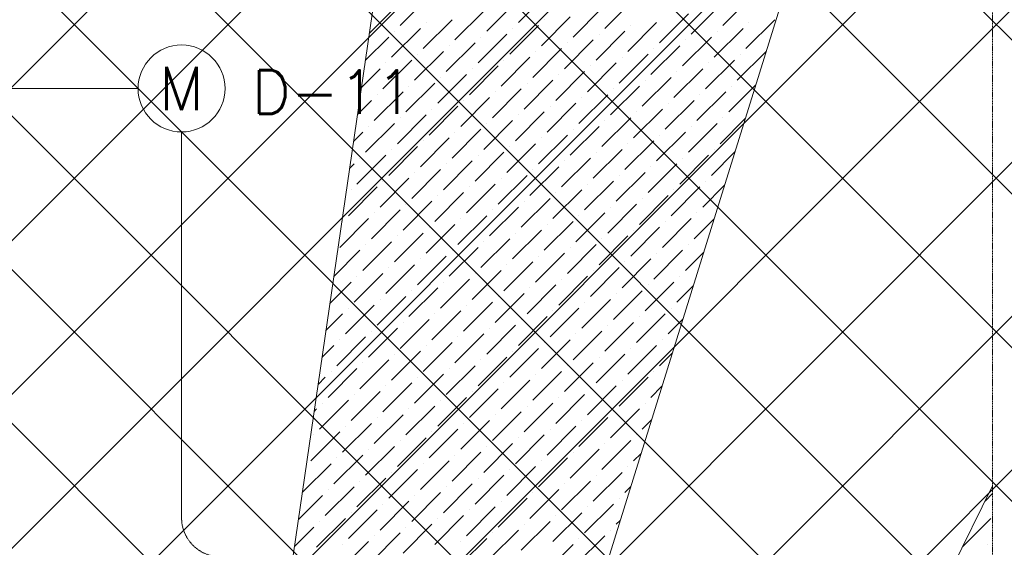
# Model space of a CAD drawing. Header units: millimetres. Extents: x -150 to 17700, y -24664 to 13830.
# Tile 55 of 58: x 11011 to 13277, y 11349 to 12562. Entities that reach past the tile are written whole.
import ezdxf
from ezdxf.enums import TextEntityAlignment as Align

# ---------------------------------------------------------------- set-up
doc = ezdxf.new("R2010")
doc.units = ezdxf.units.MM
doc.header["$MEASUREMENT"] = 0
doc.linetypes.add('HIDDENX2', pattern=[19.05, 12.7, -6.35])
doc.linetypes.add('RCP XREF$0$( Hidden )', pattern=[0.375, 0.25, -0.125])
doc.layers.get('0').update_dxf_attribs({"lineweight": 5})
for name, color, linetype, lineweight, true_color in [('M-MEP-ELFA-CABLE', 1, 'HIDDENX2', 20, 0xff0000), ('M-MEP-ELFA-DETECTOR', 7, 'Continuous', 20, 0xa50000), ('RCP XREF$0$A-CEILING-01', 9, 'Continuous', 0, 0x808080), ('RCP XREF$0$A-CELING ELEMENT', 9, 'Continuous', 0, 0x808080)]:
    doc.layers.add(name, color=color, linetype=linetype, lineweight=lineweight, true_color=true_color)
doc.layers.add('M-MEP-ELFA-TEXT', color=7, linetype='Continuous', lineweight=15)
doc.styles.get("Standard").update_dxf_attribs({"font": 'romans.shx'})

# ---------------------------------------------------------------- blocks, each defined once
blk = doc.blocks.new('MCD-CM')
at = {"color": 0}
blk.add_circle((0, 0), 100, dxfattribs=at)
blk.add_attdef('C', text='', height=100, dxfattribs=at).set_placement((0, 0), align=Align.MIDDLE_CENTER)
blk = doc.blocks.new('RCP XREF')
at = {"layer": 'RCP XREF$0$A-CEILING-01', "color": 8, "linetype": 'Continuous', "lineweight": 0, "true_color": 0x808080}
for p, q in [((2209.3, 3270), (12319.3, 13380)), ((2562.9, 3270), (12672.9, 13380)), ((2916.4, 3270), (13026.4, 13380)), ((4273.6, 3920), (13733.6, 13380)), ((4980.7, 3920), (14440.7, 13380)), ((5334.2, 3920), (14794.2, 13380)), ((5687.8, 3920), (15147.8, 13380)), ((6030, 6030), (13380, 13380)), ((14193.1, 8434.3), (9247.4, 13380)), ((11820.1, 11160.8), (9601, 13380)), ((14450, 8884.5), (9954.5, 13380)), ((14450, 9238.1), (10308.1, 13380)), ((14450, 9591.6), (10661.6, 13380)), ((14450, 9945.2), (11015.2, 13380)), ((14450, 10298.7), (11368.7, 13380)), ((12001.3, 11294.2), (14087.1, 13380)), ((14450, 11005.8), (12075.8, 13380)), ((14450, 11359.4), (12429.4, 13380)), ((1855.8, 3270), (11865.8, 13280)), ((14450, 10652.3), (11822.3, 13280))]:
    blk.add_line(p, q, dxfattribs=at)
at = {"layer": 'RCP XREF$0$A-CELING ELEMENT', "color": 8, "lineweight": 0, "true_color": 0x808080}
for p, q in [((11619.3, 8927.6), (13146.8, 13830)), ((11300.2, 8999.2), (11925.2, 13280)), ((11923.5, 8807.1), (13250, 11490.4))]:
    blk.add_line(p, q, dxfattribs=at)
at = {"layer": 'RCP XREF$0$A-CELING ELEMENT', "color": 8, "linetype": 'RCP XREF$0$( Hidden )', "lineweight": 0, "ltscale": 10, "true_color": 0x808080}
blk.add_line((13250, 13830), (13250, 9188.2), dxfattribs=at)
at = {"layer": 'RCP XREF$0$A-CELING ELEMENT', "color": 8, "linetype": 'Continuous', "lineweight": 0, "true_color": 0x808080, "transparency": 33554687}
for p, q in [((12158.8, 12555.6), (12225.1, 12621.9)), ((11887, 12548.9), (11953.3, 12615.2)), ((12085.9, 12535.7), (12152.1, 12602)), ((12357.6, 12542.3), (12423.9, 12608.6)), ((12629.4, 12548.9), (12695.7, 12615.2)), ((11815.8, 12530.8), (11880.4, 12595.3)), ((12012.9, 12515.8), (12079.2, 12582.1)), ((12284.7, 12522.4), (12351, 12588.7)), ((12483.6, 12509.2), (12549.9, 12575.5)), ((12556.5, 12529.1), (12622.8, 12595.3)), ((11940, 12495.9), (12006.3, 12562.2)), ((11946.6, 12555.6), (11946.6, 12555.6)), ((12211.8, 12502.5), (12278.1, 12568.8)), ((12218.4, 12562.2), (12218.4, 12562.2)), ((12410.7, 12489.3), (12477, 12555.6)), ((12682.5, 12495.9), (12748.8, 12562.2)), ((12689.1, 12555.6), (12689.1, 12555.6)), ((11867.1, 12476), (11933.4, 12542.3)), ((11873.7, 12535.7), (11873.7, 12535.7)), ((12066, 12462.8), (12132.3, 12529.1)), ((12138.9, 12482.7), (12205.2, 12548.9)), ((12145.5, 12542.3), (12145.5, 12542.3)), ((12337.8, 12469.4), (12404.1, 12535.7)), ((12344.4, 12529.1), (12344.4, 12529.1)), ((12417.3, 12548.9), (12417.3, 12548.9)), ((12609.6, 12476), (12675.8, 12542.3)), ((12616.2, 12535.7), (12616.2, 12535.7)), ((11806.7, 12468.7), (11860.5, 12522.4)), ((11993, 12442.9), (12059.3, 12509.2)), ((12072.6, 12522.4), (12072.6, 12522.4)), ((12264.8, 12449.5), (12331.1, 12515.8)), ((12271.5, 12509.2), (12271.5, 12509.2)), ((12536.6, 12456.1), (12602.9, 12522.4)), ((12543.3, 12515.8), (12543.3, 12515.8)), ((11920.1, 12423), (11986.4, 12489.3)), ((11999.7, 12502.5), (11999.7, 12502.5)), ((12191.9, 12429.6), (12258.2, 12495.9)), ((12198.6, 12489.3), (12198.6, 12489.3)), ((12463.7, 12436.2), (12530, 12502.5)), ((12470.3, 12495.9), (12470.3, 12495.9)), ((12662.6, 12423), (12728.9, 12489.3)), ((11847.2, 12403.1), (11913.5, 12469.4)), ((11853.8, 12462.8), (11853.8, 12462.8)), ((11926.8, 12482.7), (11926.8, 12482.7)), ((12119, 12409.7), (12185.3, 12476)), ((12125.6, 12469.4), (12125.6, 12469.4)), ((12317.9, 12396.5), (12384.2, 12462.8)), ((12390.8, 12416.4), (12457.1, 12482.7)), ((12397.4, 12476), (12397.4, 12476)), ((12589.7, 12403.1), (12656, 12469.4)), ((12596.3, 12462.8), (12596.3, 12462.8)), ((12669.2, 12482.7), (12669.2, 12482.7)), ((11797.7, 12406.6), (11840.6, 12449.5)), ((12046.1, 12389.8), (12112.4, 12456.1)), ((12052.7, 12449.5), (12052.7, 12449.5)), ((12245, 12376.6), (12311.2, 12442.9)), ((12324.5, 12456.1), (12324.5, 12456.1)), ((12516.7, 12383.2), (12583, 12449.5)), ((12523.4, 12442.9), (12523.4, 12442.9)), ((11900.2, 12350.1), (11966.5, 12416.4)), ((11973.2, 12370), (12039.5, 12436.2)), ((11979.8, 12429.6), (11979.8, 12429.6)), ((12172, 12356.7), (12238.3, 12423)), ((12178.7, 12416.4), (12178.7, 12416.4)), ((12251.6, 12436.2), (12251.6, 12436.2)), ((12443.8, 12363.3), (12510.1, 12429.6)), ((12450.5, 12423), (12450.5, 12423)), ((11827.3, 12330.2), (11893.6, 12396.5)), ((11906.9, 12409.7), (11906.9, 12409.7)), ((12099.1, 12336.8), (12165.4, 12403.1)), ((12105.7, 12396.5), (12105.7, 12396.5)), ((12370.9, 12343.4), (12437.2, 12409.7)), ((12377.5, 12403.1), (12377.5, 12403.1)), ((12569.8, 12330.2), (12636.1, 12396.5)), ((12642.7, 12350.1), (12705.1, 12412.5)), ((12649.3, 12409.7), (12649.3, 12409.7)), ((11788.6, 12344.5), (11820.7, 12376.6)), ((11833.9, 12389.8), (11833.9, 12389.8)), ((12026.2, 12316.9), (12092.5, 12383.2)), ((12032.8, 12376.6), (12032.8, 12376.6)), ((12225.1, 12303.7), (12291.4, 12370)), ((12298, 12323.6), (12364.3, 12389.8)), ((12304.6, 12383.2), (12304.6, 12383.2)), ((12496.9, 12310.3), (12563.2, 12376.6)), ((12503.5, 12370), (12503.5, 12370)), ((12576.4, 12389.8), (12576.4, 12389.8)), ((11953.3, 12297), (12019.6, 12363.3)), ((11959.9, 12356.7), (11959.9, 12356.7)), ((12152.1, 12283.8), (12218.4, 12350.1)), ((12231.7, 12363.3), (12231.7, 12363.3)), ((12423.9, 12290.4), (12490.2, 12356.7)), ((12430.6, 12350.1), (12430.6, 12350.1)), ((11880.4, 12277.1), (11946.6, 12343.4)), ((11887, 12336.8), (11887, 12336.8)), ((12079.2, 12263.9), (12145.5, 12330.2)), ((12158.8, 12343.4), (12158.8, 12343.4)), ((12351, 12270.5), (12417.3, 12336.8)), ((12357.6, 12330.2), (12357.6, 12330.2)), ((12622.8, 12277.1), (12681.1, 12335.5)), ((12629.4, 12336.8), (12629.4, 12336.8)), ((11779.5, 12282.4), (11800.8, 12303.7)), ((11807.4, 12257.3), (11873.7, 12323.6)), ((11814.1, 12316.9), (11814.1, 12316.9)), ((12006.3, 12244), (12072.6, 12310.3)), ((12012.9, 12303.7), (12012.9, 12303.7)), ((12085.9, 12323.6), (12085.9, 12323.6)), ((12278.1, 12250.6), (12344.4, 12316.9)), ((12284.7, 12310.3), (12284.7, 12310.3)), ((12477, 12237.4), (12543.3, 12303.7)), ((12549.9, 12257.3), (12616.2, 12323.6)), ((12556.5, 12316.9), (12556.5, 12316.9)), ((11933.4, 12224.1), (11999.7, 12290.4)), ((11940, 12283.8), (11940, 12283.8)), ((12205.2, 12230.7), (12271.5, 12297)), ((12211.8, 12290.4), (12211.8, 12290.4)), ((12404.1, 12217.5), (12470.3, 12283.8)), ((12483.6, 12297), (12483.6, 12297)), ((11860.5, 12204.2), (11926.8, 12270.5)), ((11867.1, 12263.9), (11867.1, 12263.9)), ((12059.3, 12191), (12125.6, 12257.3)), ((12132.3, 12210.9), (12198.6, 12277.1)), ((12138.9, 12270.5), (12138.9, 12270.5)), ((12331.1, 12197.6), (12397.4, 12263.9)), ((12337.8, 12257.3), (12337.8, 12257.3)), ((12410.7, 12277.1), (12410.7, 12277.1)), ((12602.9, 12204.2), (12657.1, 12258.4)), ((12609.6, 12263.9), (12609.6, 12263.9)), ((11787.5, 12184.3), (11853.8, 12250.6)), ((11794.2, 12244), (11794.2, 12244)), ((11986.4, 12171.1), (12052.7, 12237.4)), ((12066, 12250.6), (12066, 12250.6)), ((12258.2, 12177.7), (12324.5, 12244)), ((12264.8, 12237.4), (12264.8, 12237.4)), ((12530, 12184.3), (12596.3, 12250.6)), ((12536.6, 12244), (12536.6, 12244)), ((11770.5, 12220.3), (11780.9, 12230.7)), ((11913.5, 12151.2), (11979.8, 12217.5)), ((11920.1, 12210.9), (11920.1, 12210.9)), ((11993, 12230.7), (11993, 12230.7)), ((12185.3, 12157.8), (12251.6, 12224.1)), ((12191.9, 12217.5), (12191.9, 12217.5)), ((12384.2, 12144.6), (12450.5, 12210.9)), ((12457.1, 12164.5), (12523.4, 12230.7)), ((12463.7, 12224.1), (12463.7, 12224.1)), ((11840.6, 12131.3), (11906.9, 12197.6)), ((11847.2, 12191), (11847.2, 12191)), ((12112.4, 12137.9), (12178.7, 12204.2)), ((12119, 12197.6), (12119, 12197.6)), ((12311.2, 12124.7), (12377.5, 12191)), ((12390.8, 12204.2), (12390.8, 12204.2)), ((12589.7, 12191), (12589.7, 12191)), ((11767.7, 12111.4), (11833.9, 12177.7)), ((11774.3, 12171.1), (11774.3, 12171.1)), ((12039.5, 12118), (12105.7, 12184.3)), ((12046.1, 12177.7), (12046.1, 12177.7)), ((12238.3, 12104.8), (12304.6, 12171.1)), ((12317.9, 12184.3), (12317.9, 12184.3)), ((12510.1, 12111.4), (12576.4, 12177.7)), ((12516.7, 12171.1), (12516.7, 12171.1)), ((12583, 12131.3), (12633.1, 12181.4)), ((11893.6, 12078.3), (11959.9, 12144.6)), ((11966.5, 12098.2), (12032.8, 12164.5)), ((11973.2, 12157.8), (11973.2, 12157.8)), ((12165.4, 12084.9), (12231.7, 12151.2)), ((12172, 12144.6), (12172, 12144.6)), ((12245, 12164.5), (12245, 12164.5)), ((12437.2, 12091.5), (12503.5, 12157.8)), ((12443.8, 12151.2), (12443.8, 12151.2)), ((11820.7, 12058.4), (11887, 12124.7)), ((11900.2, 12137.9), (11900.2, 12137.9)), ((12092.5, 12065), (12158.8, 12131.3)), ((12099.1, 12124.7), (12099.1, 12124.7)), ((12364.3, 12071.6), (12430.6, 12137.9)), ((12370.9, 12131.3), (12370.9, 12131.3)), ((11747.8, 12038.5), (11814.1, 12104.8)), ((11754.4, 12098.2), (11754.4, 12098.2)), ((11827.3, 12118), (11827.3, 12118)), ((12019.6, 12045.1), (12085.9, 12111.4)), ((12026.2, 12104.8), (12026.2, 12104.8)), ((12218.4, 12031.9), (12284.7, 12098.2)), ((12291.4, 12051.8), (12357.6, 12118)), ((12298, 12111.4), (12298, 12111.4)), ((12490.2, 12038.5), (12556.5, 12104.8)), ((12496.9, 12098.2), (12496.9, 12098.2)), ((12563.2, 12058.4), (12609.1, 12104.4)), ((12569.8, 12118), (12569.8, 12118)), ((11946.6, 12025.2), (12012.9, 12091.5)), ((11953.3, 12084.9), (11953.3, 12084.9)), ((12145.5, 12012), (12211.8, 12078.3)), ((12225.1, 12091.5), (12225.1, 12091.5)), ((12417.3, 12018.6), (12483.6, 12084.9)), ((12423.9, 12078.3), (12423.9, 12078.3)), ((11873.7, 12005.4), (11940, 12071.6)), ((11880.4, 12065), (11880.4, 12065)), ((12072.6, 11992.1), (12138.9, 12058.4)), ((12152.1, 12071.6), (12152.1, 12071.6)), ((12344.4, 11998.7), (12410.7, 12065)), ((12351, 12058.4), (12351, 12058.4)), ((11734.2, 11971.9), (11794.2, 12031.9)), ((11800.8, 11985.5), (11867.1, 12051.8)), ((11807.4, 12045.1), (11807.4, 12045.1)), ((11999.7, 11972.2), (12066, 12038.5)), ((12006.3, 12031.9), (12006.3, 12031.9)), ((12079.2, 12051.8), (12079.2, 12051.8)), ((12271.5, 11978.8), (12337.8, 12045.1)), ((12278.1, 12038.5), (12278.1, 12038.5)), ((12470.3, 11965.6), (12536.6, 12031.9)), ((12549.9, 12045.1), (12549.9, 12045.1)), ((11926.8, 11952.3), (11993, 12018.6)), ((11933.4, 12012), (11933.4, 12012)), ((12198.6, 11959), (12264.8, 12025.2)), ((12205.2, 12018.6), (12205.2, 12018.6)), ((12397.4, 11945.7), (12463.7, 12012)), ((12477, 12025.2), (12477, 12025.2)), ((12543.3, 11985.5), (12585.1, 12027.3)), ((11853.8, 11932.4), (11920.1, 11998.7)), ((11860.5, 11992.1), (11860.5, 11992.1)), ((12052.7, 11919.2), (12119, 11985.5)), ((12125.6, 11939.1), (12191.9, 12005.4)), ((12132.3, 11998.7), (12132.3, 11998.7)), ((12324.5, 11925.8), (12390.8, 11992.1)), ((12331.1, 11985.5), (12331.1, 11985.5)), ((12404.1, 12005.4), (12404.1, 12005.4)), ((11780.9, 11912.5), (11847.2, 11978.8)), ((11787.5, 11972.2), (11787.5, 11972.2)), ((11979.8, 11899.3), (12046.1, 11965.6)), ((12059.3, 11978.8), (12059.3, 11978.8)), ((12251.6, 11905.9), (12317.9, 11972.2)), ((12258.2, 11965.6), (12258.2, 11965.6)), ((12530, 11972.2), (12530, 11972.2)), ((11725.1, 11909.8), (11774.3, 11959)), ((11906.9, 11879.4), (11973.2, 11945.7)), ((11913.5, 11939.1), (11913.5, 11939.1)), ((11986.4, 11959), (11986.4, 11959)), ((12178.7, 11886), (12245, 11952.3)), ((12185.3, 11945.7), (12185.3, 11945.7)), ((12377.5, 11872.8), (12443.8, 11939.1)), ((12450.5, 11892.7), (12516.7, 11959)), ((12457.1, 11952.3), (12457.1, 11952.3)), ((12523.4, 11912.5), (12561.1, 11950.3)), ((11833.9, 11859.5), (11900.2, 11925.8)), ((11840.6, 11919.2), (11840.6, 11919.2)), ((12105.7, 11866.1), (12172, 11932.4)), ((12112.4, 11925.8), (12112.4, 11925.8)), ((12304.6, 11852.9), (12370.9, 11919.2)), ((12384.2, 11932.4), (12384.2, 11932.4)), ((11761, 11839.6), (11827.3, 11905.9)), ((11767.7, 11899.3), (11767.7, 11899.3)), ((12032.8, 11846.3), (12099.1, 11912.5)), ((12039.5, 11905.9), (12039.5, 11905.9)), ((12231.7, 11833), (12298, 11899.3)), ((12311.2, 11912.5), (12311.2, 11912.5)), ((12510.1, 11899.3), (12510.1, 11899.3)), ((11716.1, 11847.7), (11754.4, 11886)), ((11887, 11806.5), (11953.3, 11872.8)), ((11959.9, 11826.4), (12026.2, 11892.7)), ((11966.5, 11886), (11966.5, 11886)), ((12158.8, 11813.1), (12225.1, 11879.4)), ((12165.4, 11872.8), (12165.4, 11872.8)), ((12238.3, 11892.7), (12238.3, 11892.7)), ((12430.6, 11819.7), (12496.9, 11886)), ((12437.2, 11879.4), (12437.2, 11879.4)), ((12503.5, 11839.6), (12537.1, 11873.3)), ((11814.1, 11786.6), (11880.4, 11852.9)), ((11893.6, 11866.1), (11893.6, 11866.1)), ((12085.9, 11793.2), (12152.1, 11859.5)), ((12092.5, 11852.9), (12092.5, 11852.9)), ((12357.6, 11799.9), (12423.9, 11866.1)), ((12364.3, 11859.5), (12364.3, 11859.5)), ((11741.1, 11766.7), (11807.4, 11833)), ((11747.8, 11826.4), (11747.8, 11826.4)), ((11820.7, 11846.3), (11820.7, 11846.3)), ((12012.9, 11773.3), (12079.2, 11839.6)), ((12019.6, 11833), (12019.6, 11833)), ((12211.8, 11760.1), (12278.1, 11826.4)), ((12284.7, 11780), (12351, 11846.3)), ((12291.4, 11839.6), (12291.4, 11839.6)), ((12490.2, 11826.4), (12490.2, 11826.4)), ((11707, 11785.6), (11734.5, 11813.1)), ((11940, 11753.4), (12006.3, 11819.7)), ((11946.6, 11813.1), (11946.6, 11813.1)), ((12138.9, 11740.2), (12205.2, 11806.5)), ((12218.4, 11819.7), (12218.4, 11819.7)), ((12410.7, 11746.8), (12477, 11813.1)), ((12417.3, 11806.5), (12417.3, 11806.5)), ((11867.1, 11733.6), (11933.4, 11799.9)), ((11873.7, 11793.2), (11873.7, 11793.2)), ((12066, 11720.3), (12132.3, 11786.6)), ((12145.5, 11799.9), (12145.5, 11799.9)), ((12337.8, 11726.9), (12404.1, 11793.2)), ((12344.4, 11786.6), (12344.4, 11786.6)), ((12483.6, 11766.7), (12513.1, 11796.2)), ((11721.3, 11693.8), (11787.5, 11760.1)), ((11794.2, 11713.7), (11860.5, 11780)), ((11800.8, 11773.3), (11800.8, 11773.3)), ((11993, 11700.4), (12059.3, 11766.7)), ((11999.7, 11760.1), (11999.7, 11760.1)), ((12072.6, 11780), (12072.6, 11780)), ((12264.8, 11707), (12331.1, 11773.3)), ((12271.5, 11766.7), (12271.5, 11766.7)), ((11697.9, 11723.5), (11714.6, 11740.2)), ((11727.9, 11753.4), (11727.9, 11753.4)), ((11920.1, 11680.5), (11986.4, 11746.8)), ((11926.8, 11740.2), (11926.8, 11740.2)), ((12191.9, 11687.2), (12258.2, 11753.4)), ((12198.6, 11746.8), (12198.6, 11746.8)), ((12390.8, 11673.9), (12457.1, 11740.2)), ((12470.3, 11753.4), (12470.3, 11753.4)), ((11847.2, 11660.6), (11913.5, 11726.9)), ((11853.8, 11720.3), (11853.8, 11720.3)), ((12046.1, 11647.4), (12112.4, 11713.7)), ((12119, 11667.3), (12185.3, 11733.6)), ((12125.6, 11726.9), (12125.6, 11726.9)), ((12317.9, 11654), (12384.2, 11720.3)), ((12324.5, 11713.7), (12324.5, 11713.7)), ((12397.4, 11733.6), (12397.4, 11733.6)), ((12463.7, 11693.8), (12489.1, 11719.2)), ((11774.3, 11640.8), (11840.6, 11707)), ((11780.9, 11700.4), (11780.9, 11700.4)), ((11973.2, 11627.5), (12039.5, 11693.8)), ((12052.7, 11707), (12052.7, 11707)), ((12245, 11634.1), (12311.2, 11700.4)), ((12251.6, 11693.8), (12251.6, 11693.8)), ((11688.9, 11661.4), (11694.7, 11667.3)), ((11701.4, 11620.9), (11767.7, 11687.2)), ((11708, 11680.5), (11708, 11680.5)), ((11900.2, 11607.6), (11966.5, 11673.9)), ((11906.9, 11667.3), (11906.9, 11667.3)), ((11979.8, 11687.2), (11979.8, 11687.2)), ((12172, 11614.2), (12238.3, 11680.5)), ((12178.7, 11673.9), (12178.7, 11673.9)), ((12370.9, 11601), (12437.2, 11667.3)), ((12450.5, 11680.5), (12450.5, 11680.5)), ((11827.3, 11587.7), (11893.6, 11654)), ((11833.9, 11647.4), (11833.9, 11647.4)), ((12099.1, 11594.3), (12165.4, 11660.6)), ((12105.7, 11654), (12105.7, 11654)), ((12298, 11581.1), (12364.3, 11647.4)), ((12377.5, 11660.6), (12377.5, 11660.6)), ((11754.4, 11567.8), (11820.7, 11634.1)), ((11761, 11627.5), (11761, 11627.5)), ((12026.2, 11574.5), (12092.5, 11640.8)), ((12032.8, 11634.1), (12032.8, 11634.1)), ((12225.1, 11561.2), (12291.4, 11627.5)), ((12304.6, 11640.8), (12304.6, 11640.8)), ((12443.8, 11620.9), (12465.1, 11642.1)), ((11681.5, 11547.9), (11747.8, 11614.2)), ((11688.1, 11607.6), (11688.1, 11607.6)), ((11880.4, 11534.7), (11946.6, 11601)), ((11953.3, 11554.6), (12019.6, 11620.9)), ((11959.9, 11614.2), (11959.9, 11614.2)), ((12152.1, 11541.3), (12218.4, 11607.6)), ((12158.8, 11601), (12158.8, 11601)), ((12231.7, 11620.9), (12231.7, 11620.9)), ((12430.6, 11607.6), (12430.6, 11607.6)), ((11807.4, 11514.8), (11873.7, 11581.1)), ((11887, 11594.3), (11887, 11594.3)), ((12079.2, 11521.4), (12145.5, 11587.7)), ((12085.9, 11581.1), (12085.9, 11581.1)), ((12351, 11528.1), (12417.3, 11594.3)), ((12357.6, 11587.7), (12357.6, 11587.7)), ((11734.5, 11494.9), (11800.8, 11561.2)), ((11741.1, 11554.6), (11741.1, 11554.6)), ((11814.1, 11574.5), (11814.1, 11574.5)), ((12006.3, 11501.5), (12072.6, 11567.8)), ((12012.9, 11561.2), (12012.9, 11561.2)), ((12205.2, 11488.3), (12271.5, 11554.6)), ((12278.1, 11508.2), (12344.4, 11574.5)), ((12284.7, 11567.8), (12284.7, 11567.8)), ((12423.9, 11547.9), (12441.1, 11565.1)), ((11661.7, 11475.1), (11727.9, 11541.3)), ((11933.4, 11481.7), (11999.7, 11547.9)), ((11940, 11541.3), (11940, 11541.3)), ((12132.3, 11468.4), (12198.6, 11534.7)), ((12211.8, 11547.9), (12211.8, 11547.9)), ((12410.7, 11534.7), (12410.7, 11534.7)), ((11860.5, 11461.8), (11926.8, 11528.1)), ((11867.1, 11521.4), (11867.1, 11521.4)), ((12059.3, 11448.5), (12125.6, 11514.8)), ((12138.9, 11528.1), (12138.9, 11528.1)), ((12331.1, 11455.1), (12397.4, 11521.4)), ((12337.8, 11514.8), (12337.8, 11514.8)), ((11714.6, 11422), (11780.9, 11488.3)), ((11787.5, 11441.9), (11853.8, 11508.2)), ((11794.2, 11501.5), (11794.2, 11501.5)), ((11986.4, 11428.6), (12052.7, 11494.9)), ((11993, 11488.3), (11993, 11488.3)), ((12066, 11508.2), (12066, 11508.2)), ((12258.2, 11435.2), (12324.5, 11501.5)), ((12264.8, 11494.9), (12264.8, 11494.9)), ((12404.1, 11475), (12417.1, 11488.1)), ((11652.6, 11413), (11708, 11468.4)), ((11721.3, 11481.7), (11721.3, 11481.7)), ((11913.5, 11408.7), (11979.8, 11475)), ((11920.1, 11468.4), (11920.1, 11468.4)), ((12185.3, 11415.4), (12251.6, 11481.7)), ((12191.9, 11475), (12191.9, 11475)), ((13232.5, 11454.9), (13250, 11472.4)), ((11840.6, 11388.8), (11906.9, 11455.1)), ((11847.2, 11448.5), (11847.2, 11448.5)), ((12039.5, 11375.6), (12105.7, 11441.9)), ((12112.4, 11395.5), (12178.7, 11461.8)), ((12119, 11455.1), (12119, 11455.1)), ((12311.2, 11382.2), (12377.5, 11448.5)), ((12317.9, 11441.9), (12317.9, 11441.9)), ((12390.8, 11461.8), (12390.8, 11461.8)), ((11767.7, 11369), (11833.9, 11435.2)), ((11774.3, 11428.6), (11774.3, 11428.6)), ((11966.5, 11355.7), (12032.8, 11422)), ((12046.1, 11435.2), (12046.1, 11435.2)), ((12238.3, 11362.3), (12304.6, 11428.6)), ((12245, 11422), (12245, 11422)), ((11643.5, 11350.9), (11688.1, 11395.5)), ((11694.7, 11349.1), (11761, 11415.4)), ((11701.4, 11408.7), (11701.4, 11408.7)), ((11893.6, 11335.8), (11959.9, 11402.1)), ((11900.2, 11395.5), (11900.2, 11395.5)), ((11973.2, 11415.4), (11973.2, 11415.4)), ((12165.4, 11342.4), (12231.7, 11408.7)), ((12172, 11402.1), (12172, 11402.1)), ((12384.2, 11402.1), (12393.1, 11411)), ((13180.6, 11350.1), (13246, 11415.4)), ((11820.7, 11315.9), (11887, 11382.2)), ((11827.3, 11375.6), (11827.3, 11375.6)), ((12092.5, 11322.6), (12158.8, 11388.8)), ((12099.1, 11382.2), (12099.1, 11382.2)), ((12291.4, 11309.3), (12357.6, 11375.6)), ((12370.9, 11388.8), (12370.9, 11388.8)), ((11747.8, 11296), (11814.1, 11362.3)), ((11754.4, 11355.7), (11754.4, 11355.7)), ((12026.2, 11362.3), (12026.2, 11362.3)), ((12029.1, 11312.2), (12085.9, 11369)), ((12218.4, 11289.4), (12284.7, 11355.7)), ((12298, 11369), (12298, 11369)), ((13239.3, 11355.7), (13239.3, 11355.7))]:
    blk.add_line(p, q, dxfattribs=at)

msp = doc.modelspace()

# ---------------------------------------------------------------- linework, layer by layer
at = {"layer": 'M-MEP-ELFA-CABLE', "ltscale": 0.1}
for points in [[(3359.8, 8221.9), (3359.8, 12314.1, -0.414214), (3449.8, 12404.1), (11283.9, 12404.1)], [(11383.9, 12304.1), (11383.9, 11417.1, 0.414214), (11473.9, 11327.1), (15398.4, 11327.1)]]:
    msp.add_lwpolyline(points, format="xyb", dxfattribs=at)

# ---------------------------------------------------------------- block references
at = {"color": 8, "true_color": 0x808080}
msp.add_blockref('RCP XREF', (0, 0), dxfattribs=at)
at = {"layer": 'M-MEP-ELFA-DETECTOR'}
msp.add_blockref('MCD-CM', (11383.9, 12404.1), dxfattribs=at).add_auto_attribs({'C': 'M'})

# ---------------------------------------------------------------- texts
at = {"layer": 'M-MEP-ELFA-TEXT', "insert": (11731.4, 12346), "char_height": 100, "attachment_point": 8}
msp.add_mtext_dynamic_manual_height_columns('D-11', width=822.936, gutter_width=3324.7, heights=[22.3], dxfattribs=at)

doc.saveas('drawing.dxf')
